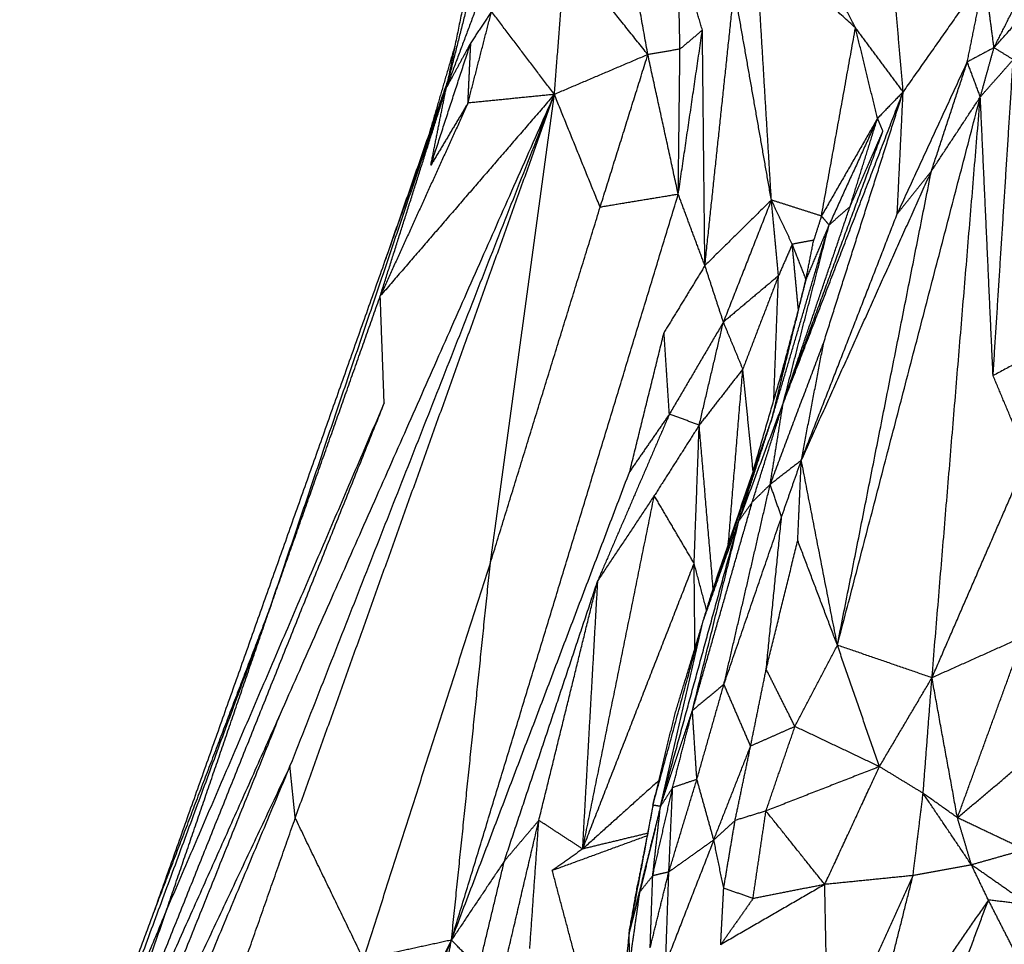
# Model space of a CAD drawing. Header units: millimetres. Extents: x 37.9 to 74.1, y 0 to 92.1.
# Tile 15 of 51: x 43.1 to 51.4, y 61.9 to 69.7. Entities that reach past the tile are written whole.
import ezdxf

# ---------------------------------------------------------------- set-up
doc = ezdxf.new("R2010")
doc.units = ezdxf.units.MM
doc.header["$MEASUREMENT"] = 0
doc.layers.add('Make2D$visible$lines', color=7, linetype='Continuous', true_color=0x000000)

msp = doc.modelspace()

# ---------------------------------------------------------------- linework, layer by layer
at = {"layer": 'Make2D$visible$lines'}
for points in [[(48.4116, 69.3695), (48.2966, 70.0154), (48.1816, 70.6612)], [(50.1643, 69.5948), (49.8938, 70.1212), (49.6233, 70.6476)], [(49.4542, 68.142), (49.3873, 69.2511), (49.3204, 70.3603)], [(50.1643, 69.5948), (49.7423, 69.9775), (49.3204, 70.3603)], [(47.6223, 69.0334), (47.6695, 69.6358), (47.7167, 70.2383)], [(48.4116, 69.3695), (48.0641, 69.8039), (47.7167, 70.2383)], [(48.6825, 69.4154), (48.6739, 69.8435), (48.6654, 70.2716)], [(48.8719, 69.5754), (48.7687, 69.9235), (48.6654, 70.2716)], [(46.9301, 70.1651), (46.8201, 69.6266), (46.71, 69.088)], [(51.333, 69.4274), (51.6285, 69.7577), (51.924, 70.0879)], [(51.333, 69.4274), (51.4943, 69.7475), (51.6555, 70.0676)], [(46.9435, 70.0079), (46.8268, 69.548), (46.71, 69.088)], [(50.5663, 69.056), (50.523, 69.556), (50.4796, 70.056)], [(51.2537, 70.0324), (50.91, 69.5442), (50.5663, 69.056)], [(51.1077, 69.3071), (51.1807, 69.6698), (51.2537, 70.0324)], [(51.333, 69.4274), (51.2934, 69.7299), (51.2537, 70.0324)], [(47.0253, 69.9316), (46.8677, 69.5098), (46.71, 69.088)], [(48.8929, 67.5891), (49.017, 68.7566), (49.1411, 69.9241)], [(49.4542, 68.142), (49.2976, 69.033), (49.1411, 69.9241)], [(46.8933, 68.9603), (46.9928, 69.3467), (47.0923, 69.7331)], [(47.0923, 69.7331), (47.0047, 69.6015), (46.9172, 69.4699)], [(47.6223, 69.0334), (47.3573, 69.3832), (47.0923, 69.7331)], [(48.6682, 68.1902), (48.7701, 68.8828), (48.8719, 69.5754)], [(48.8719, 69.5754), (48.7772, 69.4954), (48.6825, 69.4154)], [(48.8929, 67.5891), (48.8824, 68.5822), (48.8719, 69.5754)], [(49.8765, 68.007), (50.0204, 68.8009), (50.1643, 69.5948)], [(50.3499, 68.8307), (50.2571, 69.2127), (50.1643, 69.5948)], [(50.5663, 69.056), (50.3653, 69.3254), (50.1643, 69.5948)], [(46.7834, 69.4473), (46.6741, 69.0732), (46.5647, 68.6991)], [(46.5799, 68.4356), (46.7485, 68.9527), (46.9172, 69.4699)], [(46.9172, 69.4699), (46.8136, 69.279), (46.71, 69.088)], [(46.8933, 68.9603), (46.9052, 69.2151), (46.9172, 69.4699)], [(48.6825, 69.4154), (48.547, 69.3925), (48.4116, 69.3695)], [(48.6682, 68.1902), (48.6753, 68.8028), (48.6825, 69.4154)], [(51.333, 69.4274), (51.2204, 69.3673), (51.1077, 69.3071)], [(51.2176, 69.0124), (51.2753, 69.2199), (51.333, 69.4274)], [(51.4953, 69.3269), (51.4142, 69.3772), (51.333, 69.4274)], [(48.4116, 69.3695), (48.017, 69.2014), (47.6223, 69.0334)], [(48.0089, 68.0813), (48.2103, 68.7254), (48.4116, 69.3695)], [(48.6682, 68.1902), (48.5399, 68.7798), (48.4116, 69.3695)], [(51.2176, 69.0124), (51.3565, 69.1697), (51.4953, 69.3269)], [(51.3254, 66.6602), (51.4104, 67.9936), (51.4953, 69.3269)], [(50.5164, 68.0244), (50.812, 68.6657), (51.1077, 69.3071)], [(50.8047, 68.3857), (50.9562, 68.8464), (51.1077, 69.3071)], [(51.2176, 69.0124), (51.1627, 69.1598), (51.1077, 69.3071)], [(46.723, 69.1513), (46.6438, 68.9252), (46.5647, 68.6991)], [(46.71, 69.088), (45.477, 65.6139), (44.244, 62.1398)], [(45.2321, 64.7265), (45.9711, 66.9072), (46.71, 69.088)], [(46.1528, 67.3323), (46.4314, 68.2102), (46.71, 69.088)], [(46.5799, 68.4356), (46.6449, 68.7618), (46.71, 69.088)], [(47.6223, 69.0334), (46.4648, 66.4175), (45.3072, 63.8016)], [(47.6223, 69.0334), (46.5066, 66.1995), (45.3909, 63.3655)], [(45.4356, 62.9259), (46.5289, 65.9797), (47.6223, 69.0334)], [(47.6223, 69.0334), (46.8876, 68.1829), (46.1528, 67.3323)], [(47.6223, 69.0334), (47.2578, 68.9969), (46.8933, 68.9603)], [(47.0824, 65.0791), (47.3524, 67.0563), (47.6223, 69.0334)], [(48.0089, 68.0813), (47.8156, 68.5573), (47.6223, 69.0334)], [(49.5535, 66.4255), (50.0599, 67.7407), (50.5663, 69.056)], [(49.8963, 66.941), (50.2313, 67.9985), (50.5663, 69.056)], [(50.0112, 64.3852), (50.6144, 66.6988), (51.2176, 69.0124)], [(50.5663, 69.056), (50.4581, 68.9433), (50.3499, 68.8307)], [(50.5164, 68.0244), (50.5413, 68.5402), (50.5663, 69.056)], [(50.8047, 68.3857), (51.0111, 68.699), (51.2176, 69.0124)], [(50.8095, 64.1102), (51.0135, 66.5613), (51.2176, 69.0124)], [(51.3254, 66.6602), (51.2715, 67.8363), (51.2176, 69.0124)], [(46.8933, 68.9603), (46.5231, 68.1463), (46.1528, 67.3323)], [(46.8933, 68.9603), (46.7366, 68.6979), (46.5799, 68.4356)], [(50.3499, 68.8307), (50.1132, 68.4189), (49.8765, 68.007)], [(50.3499, 68.8307), (50.1456, 68.3813), (49.9413, 67.9318)], [(50.1184, 68.0869), (50.2341, 68.4588), (50.3499, 68.8307)], [(50.3956, 68.7235), (50.3728, 68.7771), (50.3499, 68.8307)], [(46.5647, 68.6991), (46.3786, 68.1646), (46.1925, 67.63)], [(49.5738, 66.4809), (49.9847, 67.6022), (50.3956, 68.7235)], [(50.1184, 68.0869), (50.257, 68.4052), (50.3956, 68.7235)], [(49.7069, 65.9452), (50.2558, 67.1654), (50.8047, 68.3857)], [(50.0112, 64.3852), (50.4079, 66.3855), (50.8047, 68.3857)], [(50.8047, 68.3857), (50.6605, 68.205), (50.5164, 68.0244)], [(46.7538, 61.8963), (47.711, 65.0433), (48.6682, 68.1902)], [(48.6682, 68.1902), (48.3385, 68.1357), (48.0089, 68.0813)], [(48.8929, 67.5891), (48.7805, 67.8896), (48.6682, 68.1902)], [(47.0824, 65.0791), (47.5456, 66.5802), (48.0089, 68.0813)], [(49.4542, 68.142), (49.1735, 67.8655), (48.8929, 67.5891)], [(49.4542, 68.142), (49.2517, 67.627), (49.0492, 67.1121)], [(49.6304, 67.7687), (49.5423, 67.9553), (49.4542, 68.142)], [(49.514, 67.5026), (49.4841, 67.8223), (49.4542, 68.142)], [(49.8765, 68.007), (49.6654, 68.0745), (49.4542, 68.142)], [(49.5535, 66.4255), (49.8359, 67.2562), (50.1184, 68.0869)], [(50.1184, 68.0869), (50.0299, 68.0094), (49.9413, 67.9318)], [(49.7069, 65.9452), (50.1116, 66.9848), (50.5164, 68.0244)], [(49.8765, 68.007), (49.844, 67.905), (49.8114, 67.8031)], [(49.9413, 67.9318), (49.9089, 67.9694), (49.8765, 68.007)], [(49.4614, 66.3065), (49.7014, 67.1192), (49.9413, 67.9318)], [(49.5535, 66.4255), (49.7474, 67.1787), (49.9413, 67.9318)], [(49.9413, 67.9318), (49.9099, 67.8589), (49.8785, 67.7859)], [(49.6304, 67.7687), (49.5722, 67.6356), (49.514, 67.5026)], [(49.8114, 67.8031), (49.7209, 67.7859), (49.6304, 67.7687)], [(49.682, 67.2197), (49.6562, 67.4942), (49.6304, 67.7687)], [(49.7461, 67.4738), (49.6883, 67.6212), (49.6304, 67.7687)], [(49.7461, 67.4738), (49.7788, 67.6384), (49.8114, 67.8031)], [(49.8785, 67.7859), (49.8123, 67.6298), (49.7461, 67.4738)], [(48.8929, 67.5891), (48.7205, 67.3065), (48.548, 67.024)], [(49.0492, 67.1121), (48.971, 67.3506), (48.8929, 67.5891)], [(49.514, 67.5026), (49.2816, 67.3073), (49.0492, 67.1121)], [(49.514, 67.5026), (49.3636, 67.1094), (49.2132, 66.7161)], [(49.4746, 66.4535), (49.4943, 66.9781), (49.514, 67.5026)], [(49.4614, 66.3065), (49.6037, 66.8902), (49.7461, 67.4738)], [(49.7461, 67.4738), (49.7141, 67.3467), (49.682, 67.2197)], [(45.2321, 64.7265), (45.6925, 66.0294), (46.1528, 67.3323)], [(46.186, 66.4295), (46.1694, 66.8809), (46.1528, 67.3323)], [(49.682, 67.2197), (49.6053, 66.9295), (49.5286, 66.6394)], [(49.682, 67.2197), (49.6713, 67.1712), (49.6605, 67.1227)], [(49.0492, 67.1121), (48.8213, 66.7236), (48.5933, 66.3351)], [(48.845, 66.2423), (48.9471, 66.6772), (49.0492, 67.1121)], [(49.2132, 66.7161), (49.1312, 66.9141), (49.0492, 67.1121)], [(52.1224, 67.085), (51.7239, 66.8726), (51.3254, 66.6602)], [(48.2593, 65.8523), (48.4037, 66.4382), (48.548, 67.024)], [(48.5933, 66.3351), (48.5707, 66.6795), (48.548, 67.024)], [(49.3002, 65.8529), (49.458, 66.3962), (49.6158, 66.9396)], [(49.4439, 65.7413), (49.6701, 66.3412), (49.8963, 66.941)], [(49.7069, 65.9452), (49.8016, 66.4431), (49.8963, 66.941)], [(49.2132, 66.7161), (49.0291, 66.4792), (48.845, 66.2423)], [(49.0907, 65.2357), (49.1519, 65.9759), (49.2132, 66.7161)], [(49.3002, 65.8529), (49.2567, 66.2845), (49.2132, 66.7161)], [(51.6159, 65.9662), (51.4707, 66.3132), (51.3254, 66.6602)], [(46.186, 66.4295), (44.8988, 63.2193), (43.6116, 60.009)], [(46.186, 66.4295), (45.269, 64.2933), (44.352, 62.157)], [(49.1801, 65.4359), (49.3668, 65.9307), (49.5535, 66.4255)], [(49.293, 65.5935), (49.4233, 66.0095), (49.5535, 66.4255)], [(49.4439, 65.7413), (49.4987, 66.0834), (49.5535, 66.4255)], [(48.5933, 66.3351), (48.2914, 65.6333), (47.9894, 64.9315)], [(48.5933, 66.3351), (48.4263, 66.0937), (48.2593, 65.8523)], [(48.845, 66.2423), (48.7192, 66.2887), (48.5933, 66.3351)], [(48.845, 66.2423), (48.6555, 65.9447), (48.4659, 65.6471)], [(48.8021, 65.0757), (48.8236, 65.659), (48.845, 66.2423)], [(48.9631, 64.8602), (48.904, 65.5513), (48.845, 66.2423)], [(48.8793, 64.5909), (49.1704, 65.4487), (49.4614, 66.3065)], [(49.1801, 65.4359), (49.3207, 65.8712), (49.4614, 66.3065)], [(49.4614, 66.3065), (49.3802, 66.0776), (49.299, 65.8487)], [(49.7069, 65.9452), (49.5754, 65.8433), (49.4439, 65.7413)], [(49.5402, 65.4677), (49.6235, 65.7065), (49.7069, 65.9452)], [(49.6765, 65.2683), (49.6917, 65.6067), (49.7069, 65.9452)], [(50.0112, 64.3852), (49.859, 65.1652), (49.7069, 65.9452)], [(50.8095, 64.1102), (51.2127, 65.0382), (51.6159, 65.9662)], [(46.7538, 61.8963), (47.5066, 63.8743), (48.2593, 65.8523)], [(48.9484, 64.8171), (49.1237, 65.3329), (49.299, 65.8487)], [(49.0536, 64.0541), (49.2488, 64.8977), (49.4439, 65.7413)], [(49.4439, 65.7413), (49.3685, 65.6674), (49.293, 65.5935)], [(49.5402, 65.4677), (49.492, 65.6045), (49.4439, 65.7413)], [(47.8613, 62.6653), (48.1636, 64.1562), (48.4659, 65.6471)], [(48.4659, 65.6471), (48.2276, 65.2893), (47.9894, 64.9315)], [(48.8021, 65.0757), (48.634, 65.3614), (48.4659, 65.6471)], [(48.7875, 63.8334), (49.0402, 64.7135), (49.293, 65.5935)], [(49.293, 65.5935), (49.2365, 65.5147), (49.1801, 65.4359)], [(48.5179, 63.0245), (48.849, 64.2302), (49.1801, 65.4359)], [(48.7875, 63.8334), (48.9838, 64.6346), (49.1801, 65.4359)], [(48.8793, 64.5909), (49.0297, 65.0134), (49.1801, 65.4359)], [(49.0536, 64.0541), (49.2969, 64.7609), (49.5402, 65.4677)], [(49.4104, 64.1815), (49.4753, 64.8246), (49.5402, 65.4677)], [(49.4104, 64.1815), (49.5434, 64.7249), (49.6765, 65.2683)], [(50.0112, 64.3852), (49.8438, 64.8268), (49.6765, 65.2683)], [(46.0116, 61.7346), (46.547, 63.4069), (47.0824, 65.0791)], [(46.7538, 61.8963), (46.9181, 63.4877), (47.0824, 65.0791)], [(47.8613, 62.6653), (48.3317, 63.8705), (48.8021, 65.0757)], [(48.907, 64.6814), (48.8546, 64.8786), (48.8021, 65.0757)], [(48.8093, 64.36), (48.8057, 64.7178), (48.8021, 65.0757)], [(47.2003, 62.5635), (47.5948, 63.7475), (47.9894, 64.9315)], [(47.4914, 62.9063), (47.7404, 63.9189), (47.9894, 64.9315)], [(47.8613, 62.6653), (47.9254, 63.7984), (47.9894, 64.9315)], [(48.8793, 64.5909), (48.9139, 64.704), (48.9484, 64.8171)], [(45.2321, 64.7265), (44.4794, 62.6888), (43.7268, 60.651)], [(45.2321, 64.7265), (44.738, 63.4331), (44.244, 62.1398)], [(44.352, 62.157), (44.792, 63.4417), (45.2321, 64.7265)], [(48.4545, 63.0349), (48.6669, 63.8129), (48.8793, 64.5909)], [(48.5179, 63.0245), (48.6986, 63.8077), (48.8793, 64.5909)], [(48.6385, 63.7966), (48.7589, 64.1937), (48.8793, 64.5909)], [(51.5808, 64.4559), (51.1952, 64.2831), (50.8095, 64.1102)], [(51.0246, 62.929), (51.3027, 63.6924), (51.5808, 64.4559)], [(49.6532, 63.6987), (49.8322, 64.042), (50.0112, 64.3852)], [(50.8095, 64.1102), (50.4103, 64.2477), (50.0112, 64.3852)], [(50.366, 63.3602), (50.1886, 63.8727), (50.0112, 64.3852)], [(49.2789, 63.5333), (49.3446, 63.8574), (49.4104, 64.1815)], [(49.6532, 63.6987), (49.5318, 63.9401), (49.4104, 64.1815)], [(50.366, 63.3602), (50.5877, 63.7352), (50.8095, 64.1102)], [(50.735, 63.1348), (50.7723, 63.6225), (50.8095, 64.1102)], [(51.0246, 62.929), (50.917, 63.5196), (50.8095, 64.1102)], [(49.0536, 64.0541), (48.9205, 63.9437), (48.7875, 63.8334)], [(48.8254, 63.2525), (48.9395, 63.6533), (49.0536, 64.0541)], [(49.2789, 63.5333), (49.1663, 63.7937), (49.0536, 64.0541)], [(51.0246, 62.929), (51.6532, 63.4587), (52.2818, 63.9884)], [(48.5179, 63.0245), (48.6527, 63.429), (48.7875, 63.8334)], [(48.6208, 63.1831), (48.7041, 63.5082), (48.7875, 63.8334)], [(48.8254, 63.2525), (48.8064, 63.5429), (48.7875, 63.8334)], [(45.3072, 63.8016), (44.4594, 61.9053), (43.6116, 60.009)], [(45.3072, 63.8016), (44.4749, 61.7287), (43.6426, 59.6557)], [(48.4545, 63.0349), (48.5465, 63.4158), (48.6385, 63.7966)], [(49.6532, 63.6987), (49.4661, 63.616), (49.2789, 63.5333)], [(49.4085, 62.9862), (49.5309, 63.3425), (49.6532, 63.6987)], [(50.366, 63.3602), (50.0096, 63.5295), (49.6532, 63.6987)], [(48.968, 62.7418), (49.1234, 63.1375), (49.2789, 63.5333)], [(49.1478, 62.9059), (49.2133, 63.2196), (49.2789, 63.5333)], [(45.3909, 63.3655), (44.4557, 61.1312), (43.5206, 58.8968)], [(45.3909, 63.3655), (44.5168, 61.5106), (43.6426, 59.6557)], [(45.4356, 62.9259), (45.4132, 63.1457), (45.3909, 63.3655)], [(50.366, 63.3602), (49.8873, 63.1732), (49.4085, 62.9862)], [(49.9047, 62.3656), (50.1353, 62.8629), (50.366, 63.3602)], [(50.735, 63.1348), (50.5505, 63.2475), (50.366, 63.3602)], [(48.5047, 63.2426), (48.183, 62.954), (47.8613, 62.6653)], [(48.5888, 62.4712), (48.7071, 62.8618), (48.8254, 63.2525)], [(48.8254, 63.2525), (48.7231, 63.2178), (48.6208, 63.1831)], [(48.968, 62.7418), (48.8967, 62.9971), (48.8254, 63.2525)], [(48.4527, 62.4392), (48.5367, 62.8111), (48.6208, 63.1831)], [(48.6208, 63.1831), (48.5693, 63.1038), (48.5179, 63.0245)], [(48.5888, 62.4712), (48.6048, 62.8271), (48.6208, 63.1831)], [(50.6496, 62.4408), (50.6923, 62.7878), (50.735, 63.1348)], [(51.0246, 62.929), (50.8798, 63.0319), (50.735, 63.1348)], [(51.1431, 62.5311), (50.9391, 62.8329), (50.735, 63.1348)], [(48.4545, 63.0349), (48.3538, 62.4962), (48.2532, 61.9575)], [(48.5179, 63.0245), (48.3855, 62.491), (48.2532, 61.9575)], [(48.4545, 63.0349), (48.3904, 62.7018), (48.3263, 62.3686)], [(48.5179, 63.0245), (48.4312, 62.6647), (48.3444, 62.3048)], [(48.4527, 62.4392), (48.4853, 62.7319), (48.5179, 63.0245)], [(48.5179, 63.0245), (48.4862, 63.0297), (48.4545, 63.0349)], [(44.4403, 60.0905), (44.9379, 61.5082), (45.4356, 62.9259)], [(46.0116, 61.7346), (45.7236, 62.3303), (45.4356, 62.9259)], [(49.4085, 62.9862), (49.2782, 62.946), (49.1478, 62.9059)], [(49.2988, 62.2464), (49.3537, 62.6163), (49.4085, 62.9862)], [(49.9047, 62.3656), (49.6566, 62.6759), (49.4085, 62.9862)], [(51.1431, 62.5311), (51.0838, 62.7301), (51.0246, 62.929)], [(51.5931, 62.6585), (51.3088, 62.7937), (51.0246, 62.929)], [(47.1775, 61.5677), (47.3345, 62.237), (47.4914, 62.9063)], [(47.4914, 62.9063), (47.3459, 62.7349), (47.2003, 62.5635)], [(47.415, 61.8244), (47.4532, 62.3653), (47.4914, 62.9063)], [(47.8613, 62.6653), (47.6764, 62.7858), (47.4914, 62.9063)], [(49.1478, 62.9059), (49.0579, 62.8238), (48.968, 62.7418)], [(49.0519, 62.3352), (49.0998, 62.6206), (49.1478, 62.9059)], [(48.4047, 62.776), (48.0048, 62.6297), (47.6049, 62.4833)], [(48.4087, 62.797), (48.135, 62.7312), (47.8613, 62.6653)], [(47.8613, 62.6653), (47.7331, 62.5743), (47.6049, 62.4833)], [(48.968, 62.7418), (48.7649, 62.2214), (48.5618, 61.7011)], [(48.968, 62.7418), (48.7784, 62.6065), (48.5888, 62.4712)], [(49.0519, 62.3352), (49.0099, 62.5385), (48.968, 62.7418)], [(51.5931, 62.6585), (51.3681, 62.5948), (51.1431, 62.5311)], [(47.2003, 62.5635), (46.9771, 62.2299), (46.7538, 61.8963)], [(46.9844, 61.6605), (47.0923, 62.112), (47.2003, 62.5635)], [(51.1431, 62.5311), (50.8963, 62.4859), (50.6496, 62.4408)], [(51.2855, 62.2347), (51.2143, 62.3829), (51.1431, 62.5311)], [(51.6268, 62.1936), (51.3849, 62.3624), (51.1431, 62.5311)], [(48.0347, 60.8689), (47.8198, 61.6761), (47.6049, 62.4833)], [(48.4527, 62.4392), (48.3986, 62.372), (48.3444, 62.3048)], [(48.4311, 61.8317), (48.5099, 62.1515), (48.5888, 62.4712)], [(48.4311, 61.8317), (48.4419, 62.1355), (48.4527, 62.4392)], [(48.5888, 62.4712), (48.5208, 62.4552), (48.4527, 62.4392)], [(48.5618, 61.7011), (48.5753, 62.0861), (48.5888, 62.4712)], [(50.6496, 62.4408), (50.2771, 62.4032), (49.9047, 62.3656)], [(49.9343, 60.8549), (50.292, 61.6478), (50.6496, 62.4408)], [(50.2022, 60.6595), (50.4259, 61.5501), (50.6496, 62.4408)], [(48.2532, 61.9575), (48.2897, 62.1631), (48.3263, 62.3686)], [(49.9047, 62.3656), (49.4654, 62.1115), (49.0261, 61.8575)], [(49.0261, 61.8575), (49.039, 62.0964), (49.0519, 62.3352)], [(49.2988, 62.2464), (49.1753, 62.2908), (49.0519, 62.3352)], [(49.9047, 62.3656), (49.6017, 62.306), (49.2988, 62.2464)], [(49.9343, 60.8549), (49.9195, 61.6102), (49.9047, 62.3656)], [(48.3444, 62.3048), (48.2988, 62.1311), (48.2532, 61.9575)], [(48.2589, 61.7019), (48.3017, 62.0033), (48.3444, 62.3048)], [(49.2988, 62.2464), (49.1625, 62.052), (49.0261, 61.8575)], [(51.2855, 62.2347), (50.7438, 61.4471), (50.2022, 60.6595)], [(50.9406, 61.3063), (51.113, 61.7705), (51.2855, 62.2347)], [(51.6268, 62.1936), (51.4561, 62.2142), (51.2855, 62.2347)], [(51.5357, 61.7446), (51.4106, 61.9897), (51.2855, 62.2347)], [(44.352, 62.157), (43.7308, 60.6607), (43.1096, 59.1645)], [(44.244, 62.1398), (43.8185, 60.9935), (43.393, 59.8471)], [(43.6116, 60.009), (43.9818, 61.083), (44.352, 62.157)], [(48.2532, 61.9575), (48.1713, 61.1081), (48.0895, 60.2587)], [(48.2532, 61.9575), (48.1812, 61.2674), (48.1093, 60.5773)], [(48.2589, 61.7019), (48.256, 61.8297), (48.2532, 61.9575)], [(46.7538, 61.8963), (46.053, 60.4802), (45.3521, 59.0641)], [(45.7218, 59.2197), (46.2378, 60.558), (46.7538, 61.8963)], [(46.7538, 61.8963), (46.3827, 61.8155), (46.0116, 61.7346)], [(46.5024, 60.5495), (46.6281, 61.2229), (46.7538, 61.8963)], [(46.9844, 61.6605), (46.8691, 61.7784), (46.7538, 61.8963)]]:
    msp.add_open_spline(points, degree=2, dxfattribs=at)

doc.saveas('drawing.dxf')
